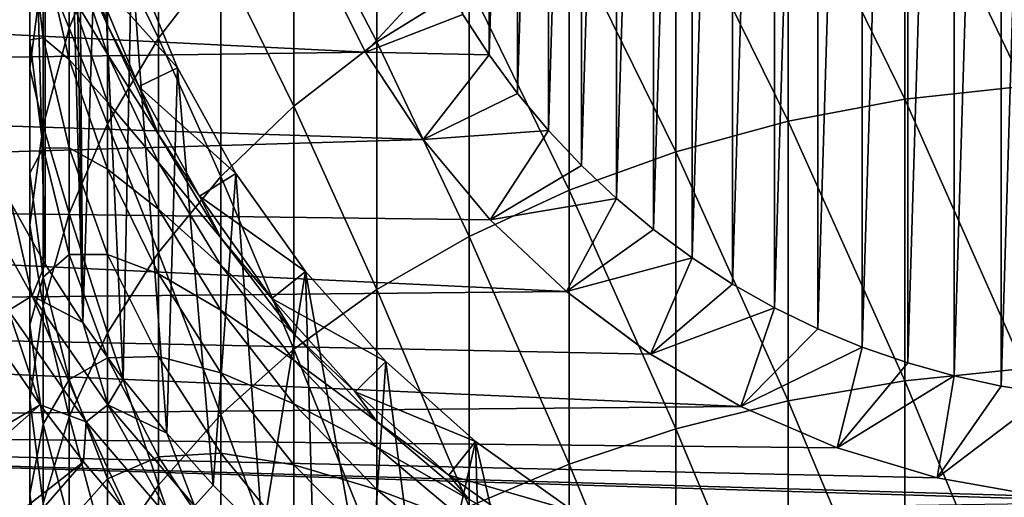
# Model space of a CAD drawing. Header units: metres. Extents: x -109 to 109, y -342 to 116.
# Tile 202 of 213: x 63 to 75, y 73 to 79. Entities that reach past the tile are written whole.
import ezdxf

# ---------------------------------------------------------------- set-up
doc = ezdxf.new("R2010")
doc.units = ezdxf.units.M
doc.layers.add('solid_505140_SW0001', color=7, linetype='CONTINUOUS')

msp = doc.modelspace()

# ---------------------------------------------------------------- linework, layer by layer
at = {"layer": 'solid_505140_SW0001'}
for points in [[(74.827766, 74.474518, -325), (74.827766, 92.725487, -325), (75.381592, 92.809761, -325)], [(75.381592, 74.390244, -325), (74.827766, 74.474518, -325), (75.381592, 92.809761, -325)], [(74.28006, 74.592094, -325), (74.28006, 92.60791, -325), (74.827766, 92.725487, -325)], [(74.827766, 74.474518, -325), (74.28006, 74.592094, -325), (74.827766, 92.725487, -325)], [(73.739944, 74.742638, -325), (73.739952, 92.457367, -325), (74.28006, 92.60791, -325)], [(74.28006, 74.592094, -325), (73.739944, 74.742638, -325), (74.28006, 92.60791, -325)], [(73.210236, 74.92543, -325), (73.210236, 92.274574, -325), (73.739952, 92.457367, -325)], [(73.739944, 74.742638, -325), (73.210236, 74.92543, -325), (73.739952, 92.457367, -325)], [(72.692574, 75.139847, -325), (72.692574, 92.060158, -325), (73.210236, 92.274574, -325)], [(73.210236, 74.92543, -325), (72.692574, 75.139847, -325), (73.210236, 92.274574, -325)], [(72.188492, 75.385292, -325), (72.188499, 91.814713, -325), (72.692574, 92.060158, -325)], [(72.692574, 75.139847, -325), (72.188492, 75.385292, -325), (72.692574, 92.060158, -325)], [(71.700478, 75.660515, -325), (71.700478, 91.53949, -325), (72.188499, 91.814713, -325)], [(72.188492, 75.385292, -325), (71.700478, 75.660515, -325), (72.188499, 91.814713, -325)], [(71.230087, 75.964645, -325), (71.230095, 91.235359, -325), (71.700478, 91.53949, -325)], [(71.700478, 75.660515, -325), (71.230087, 75.964645, -325), (71.700478, 91.53949, -325)], [(63.697334, 91.305832, -248), (63.298786, 90.601151, -248), (63.697292, 75.894234, -248)], [(63.697334, 91.305832, -248), (63.697292, 75.894234, -248), (64.1334, 75.212196, -248)], [(63.697334, 91.305832, -248), (64.1334, 75.212196, -248), (64.000282, 83.599998, -248)], [(70.778435, 76.296951, -325), (70.778442, 90.903053, -325), (71.230095, 91.235359, -325)], [(71.230087, 75.964645, -325), (70.778435, 76.296951, -325), (71.230095, 91.235359, -325)], [(70.347878, 76.655777, -325), (70.347885, 90.54422, -325), (70.778442, 90.903053, -325)], [(70.778435, 76.296951, -325), (70.347878, 76.655777, -325), (70.778442, 90.903053, -325)], [(63.298786, 90.601151, -248), (63.298748, 76.598923, -248), (63.697292, 75.894234, -248)], [(69.939964, 77.039764, -325), (69.939964, 90.16024, -325), (70.347885, 90.54422, -325)], [(70.347878, 76.655777, -325), (69.939964, 77.039764, -325), (70.347885, 90.54422, -325)], [(69.55571, 77.447983, -325), (69.55571, 89.752022, -325), (69.939964, 90.16024, -325)], [(69.939964, 77.039764, -325), (69.55571, 77.447983, -325), (69.939964, 90.16024, -325)], [(69.196953, 77.878426, -325), (69.19696, 89.321571, -325), (69.55571, 89.752022, -325)], [(69.55571, 77.447983, -325), (69.196953, 77.878426, -325), (69.55571, 89.752022, -325)], [(68.864998, 78.329575, -325), (68.865005, 88.87043, -325), (69.19696, 89.321571, -325)], [(69.196953, 77.878426, -325), (68.864998, 78.329575, -325), (69.19696, 89.321571, -325)], [(68.864998, 78.329575, -325), (68.560547, 78.80043, -325), (68.865005, 88.87043, -325)], [(64.1334, 75.212196, -248), (64.078865, 82.200531, -248), (64.000282, 83.599998, -248)], [(64.1334, 75.212196, -248), (64.313683, 80.818497, -248), (64.078865, 82.200531, -248)], [(67.559906, 78.480896, -7.94594), (67.559906, 81.140976, -11.033036), (66.591896, 80.342392, -11.670671)], [(67.559906, 78.480896, -7.94594), (68.632736, 79.148491, -7.325671), (67.559906, 81.140976, -11.033036)], [(75.094452, 77.966415, -2.509397), (75.094452, 81.034615, -5.573239), (73.705383, 80.867783, -5.728244)], [(73.705383, 77.811646, -2.676448), (73.705383, 80.867783, -5.728244), (72.349083, 80.591904, -5.984567)], [(73.705383, 77.811646, -2.676448), (75.094452, 77.966415, -2.509397), (73.705383, 80.867783, -5.728244)], [(64.1334, 75.212196, -248), (64.605774, 74.554817, -248), (64.313683, 80.818497, -248)], [(64.605774, 74.554817, -248), (64.701729, 79.471596, -248), (64.313683, 80.818497, -248)], [(65.014343, 78.524162, -13.12244), (65.014343, 80.79689, -16.198269), (64.423302, 79.741737, -16.91847)], [(65.014343, 78.524162, -13.12244), (65.740044, 79.466698, -12.369871), (65.014343, 80.79689, -16.198269)], [(63.97385, 78.639992, -17.670475), (63.97385, 80.572182, -20.742226), (63.671257, 79.381966, -21.430111)], [(63.97385, 78.639992, -17.670475), (64.423302, 79.741737, -16.91847), (63.97385, 80.572182, -20.742226)], [(72.349083, 77.555717, -2.952689), (72.349083, 80.591904, -5.984567), (71.041443, 80.210213, -6.339201)], [(72.349083, 77.555717, -2.952689), (73.705383, 77.811646, -2.676448), (72.349083, 80.591904, -5.984567)], [(66.591896, 77.732246, -8.641526), (66.591896, 80.342392, -11.670671), (65.740044, 79.466698, -12.369871)], [(66.591896, 77.732246, -8.641526), (67.559906, 78.480896, -7.94594), (66.591896, 80.342392, -11.670671)], [(71.041443, 77.201622, -3.334882), (71.041443, 80.210213, -6.339201), (69.797798, 79.727188, -6.78799)], [(71.041443, 77.201622, -3.334882), (72.349083, 77.555717, -2.952689), (71.041443, 80.210213, -6.339201)], [(64.423302, 78.675827, -41.996731), (63.97385, 80.006027, -41.897049), (64.229515, 79.306374, -45)], [(63.97385, 79.657898, -38.808376), (63.97385, 80.006027, -41.897049), (64.423302, 78.675827, -41.996731)], [(63.671257, 78.526848, -29.31608), (63.519066, 79.829323, -28.804447), (63.671257, 79.588211, -32.346737)], [(63.519066, 78.502304, -25.765676), (63.519066, 79.829323, -28.804447), (63.671257, 78.526848, -29.31608)], [(63.519066, 78.502304, -25.765676), (63.519066, 79.770287, -25.154463), (63.519066, 79.829323, -28.804447)], [(63.519066, 78.170395, -22.130335), (63.519066, 79.770287, -25.154463), (63.519066, 78.502304, -25.765676)], [(63.519066, 78.170395, -22.130335), (63.671257, 79.381966, -21.430111), (63.519066, 79.770287, -25.154463)], [(64.423302, 77.525841, -13.919555), (64.423302, 79.741737, -16.91847), (63.97385, 78.639992, -17.670475)], [(64.423302, 77.525841, -13.919555), (65.014343, 78.524162, -13.12244), (64.423302, 79.741737, -16.91847)], [(69.797798, 76.753525, -3.818546), (69.797798, 79.727188, -6.78799), (68.632736, 79.148491, -7.325671)], [(69.797798, 76.753525, -3.818546), (71.041443, 77.201622, -3.334882), (69.797798, 79.727188, -6.78799)], [(63.97385, 78.274673, -32.752235), (63.671257, 79.588211, -32.346737), (63.97385, 79.079704, -35.754402)], [(63.671257, 78.526848, -29.31608), (63.671257, 79.588211, -32.346737), (63.97385, 78.274673, -32.752235)], [(64.423302, 78.33889, -39.007286), (63.97385, 79.657898, -38.808376), (64.423302, 78.675827, -41.996731)], [(63.97385, 79.079704, -35.754402), (63.97385, 79.657898, -38.808376), (64.423302, 78.33889, -39.007286)], [(64.701729, 79.471596, -248), (65.238113, 78.176628, -248), (64.22953, 79.306335, -247.49971)], [(64.605774, 74.554817, -248), (65.113045, 73.923988, -248), (64.701729, 79.471596, -248)], [(65.113045, 73.923988, -248), (65.238113, 78.176628, -248), (64.701729, 79.471596, -248)], [(65.740044, 76.911308, -9.404274), (65.740044, 79.466698, -12.369871), (65.014343, 78.524162, -13.12244)], [(65.740044, 76.911308, -9.404274), (66.591896, 77.732246, -8.641526), (65.740044, 79.466698, -12.369871)], [(45.757988, 79.435738, -259), (66.879379, 79.450119, -259), (67.426216, 78.361252, -259)], [(45.757988, 79.435738, -259), (67.426216, 78.361252, -259), (45.975777, 78.060562, -259)], [(63.671257, 77.504562, -18.445467), (63.671257, 79.381966, -21.430111), (63.519066, 78.170395, -22.130335)], [(63.671257, 77.504562, -18.445467), (63.97385, 78.639992, -17.670475), (63.671257, 79.381966, -21.430111)], [(67.426147, 78.361382, -323.799927), (67.426216, 78.361252, -259), (66.879379, 79.450119, -259)], [(66.879486, 79.449852, -323.799927), (67.426147, 78.361382, -323.799927), (66.879379, 79.450119, -259)], [(66.879486, 79.449852, -323.799927), (68.285172, 79.288696, -325), (67.426147, 78.361382, -323.799927)], [(64.229515, 79.306374, -45), (64.22953, 79.306335, -247.49971), (64.787621, 77.959061, -247.49971)], [(64.787407, 77.959511, -45), (64.229515, 79.306374, -45), (64.787621, 77.959061, -247.49971)], [(64.423302, 78.675827, -41.996731), (64.229515, 79.306374, -45), (64.787407, 77.959511, -45)], [(65.238113, 78.176628, -248), (64.787621, 77.959061, -247.49971), (64.22953, 79.306335, -247.49971)], [(67.426147, 78.361382, -323.799927), (68.285172, 79.288696, -325), (68.560547, 78.80043, -325)], [(68.632736, 76.216667, -4.39801), (68.632736, 79.148491, -7.325671), (67.559906, 78.480896, -7.94594)], [(68.632736, 76.216667, -4.39801), (69.797798, 76.753525, -3.818546), (68.632736, 79.148491, -7.325671)], [(64.423302, 77.779266, -36.051422), (63.97385, 79.079704, -35.754402), (64.423302, 78.33889, -39.007286)], [(63.97385, 78.274673, -32.752235), (63.97385, 79.079704, -35.754402), (64.423302, 77.779266, -36.051422)], [(67.426147, 78.361382, -323.799927), (68.560547, 78.80043, -325), (68.864998, 78.329575, -325)], [(65.014343, 77.401886, -42.092201), (64.423302, 78.675827, -41.996731), (64.787407, 77.959511, -45)], [(64.423302, 78.33889, -39.007286), (64.423302, 78.675827, -41.996731), (65.014343, 77.401886, -42.092201)], [(63.97385, 76.483429, -14.751868), (63.97385, 78.639992, -17.670475), (63.671257, 77.504562, -18.445467)], [(63.97385, 76.483429, -14.751868), (64.423302, 77.525841, -13.919555), (63.97385, 78.639992, -17.670475)], [(63.671257, 77.241745, -26.373308), (63.519066, 78.502304, -25.765676), (63.671257, 78.526848, -29.31608)], [(63.519066, 76.951683, -22.834688), (63.519066, 78.502304, -25.765676), (63.671257, 77.241745, -26.373308)], [(63.519066, 76.951683, -22.834688), (63.519066, 78.170395, -22.130335), (63.519066, 78.502304, -25.765676)], [(63.97385, 77.247322, -29.818699), (63.671257, 78.526848, -29.31608), (63.97385, 78.274673, -32.752235)], [(63.671257, 77.241745, -26.373308), (63.671257, 78.526848, -29.31608), (63.97385, 77.247322, -29.818699)], [(65.014343, 76.02771, -10.22524), (65.014343, 78.524162, -13.12244), (64.423302, 77.525841, -13.919555)], [(65.014343, 76.02771, -10.22524), (65.740044, 76.911308, -9.404274), (65.014343, 78.524162, -13.12244)], [(67.559906, 75.597343, -5.06648), (67.559906, 78.480896, -7.94594), (66.591896, 77.732246, -8.641526)], [(67.559906, 75.597343, -5.06648), (68.632736, 76.216667, -4.39801), (67.559906, 78.480896, -7.94594)], [(45.975777, 78.060562, -259), (67.426216, 78.361252, -259), (68.095787, 77.343239, -259)], [(65.014343, 77.075653, -39.197784), (64.423302, 78.33889, -39.007286), (65.014343, 77.401886, -42.092201)], [(64.423302, 77.779266, -36.051422), (64.423302, 78.33889, -39.007286), (65.014343, 77.075653, -39.197784)], [(67.426147, 78.361382, -323.799927), (68.864998, 78.329575, -325), (68.095833, 77.343163, -323.799927)], [(67.426147, 78.361382, -323.799927), (68.095833, 77.343163, -323.799927), (67.426216, 78.361252, -259)], [(68.095833, 77.343163, -323.799927), (68.095787, 77.343239, -259), (67.426216, 78.361252, -259)], [(68.095833, 77.343163, -323.799927), (68.864998, 78.329575, -325), (69.196953, 77.878426, -325)], [(64.423302, 77.000099, -33.145702), (63.97385, 78.274673, -32.752235), (64.423302, 77.779266, -36.051422)], [(63.97385, 77.247322, -29.818699), (63.97385, 78.274673, -32.752235), (64.423302, 77.000099, -33.145702)], [(63.519066, 76.34877, -19.234362), (63.519066, 78.170395, -22.130335), (63.519066, 76.951683, -22.834688)], [(63.519066, 76.34877, -19.234362), (63.671257, 77.504562, -18.445467), (63.519066, 78.170395, -22.130335)], [(65.238113, 78.176628, -248), (65.916206, 76.949707, -248), (64.787621, 77.959061, -247.49971)], [(65.113045, 73.923988, -248), (65.653725, 73.321564, -248), (65.238113, 78.176628, -248)], [(65.653725, 73.321564, -248), (65.916206, 76.949707, -248), (65.238113, 78.176628, -248)], [(45.975777, 78.060562, -259), (68.095787, 77.343239, -259), (46.254955, 76.697067, -259)], [(75.094452, 74.67762, 0.316345), (75.094452, 77.966415, -2.509397), (73.705383, 77.811646, -2.676448)], [(64.787407, 77.959511, -45), (64.787621, 77.959061, -247.49971), (65.492577, 76.683601, -247.49971)], [(65.492584, 76.683586, -45), (64.787407, 77.959511, -45), (65.492577, 76.683601, -247.49971)], [(65.014343, 77.401886, -42.092201), (64.787407, 77.959511, -45), (65.492584, 76.683586, -45)], [(65.916206, 76.949707, -248), (65.492577, 76.683601, -247.49971), (64.787621, 77.959061, -247.49971)], [(68.095833, 77.343163, -323.799927), (69.196953, 77.878426, -325), (69.55571, 77.447983, -325)], [(65.014343, 76.533821, -36.33588), (64.423302, 77.779266, -36.051422), (65.014343, 77.075653, -39.197784)], [(64.423302, 77.000099, -33.145702), (64.423302, 77.779266, -36.051422), (65.014343, 76.533821, -36.33588)], [(73.705383, 74.535782, 0.138185), (73.705383, 77.811646, -2.676448), (72.349083, 77.555717, -2.952689)], [(73.705383, 74.535782, 0.138185), (75.094452, 74.67762, 0.316345), (73.705383, 77.811646, -2.676448)], [(66.591896, 74.902824, -5.81612), (66.591896, 77.732246, -8.641526), (65.740044, 76.911308, -9.404274)], [(66.591896, 74.902824, -5.81612), (67.559906, 75.597343, -5.06648), (66.591896, 77.732246, -8.641526)], [(63.671257, 75.409157, -15.609625), (63.671257, 77.504562, -18.445467), (63.519066, 76.34877, -19.234362)], [(63.671257, 75.409157, -15.609625), (63.97385, 76.483429, -14.751868), (63.671257, 77.504562, -18.445467)], [(64.423302, 75.091812, -11.0948), (64.423302, 77.525841, -13.919555), (63.97385, 76.483429, -14.751868)], [(64.423302, 75.091812, -11.0948), (65.014343, 76.02771, -10.22524), (64.423302, 77.525841, -13.919555)], [(72.349083, 74.301231, -0.156427), (72.349083, 77.555717, -2.952689), (71.041443, 77.201622, -3.334882)], [(72.349083, 74.301231, -0.156427), (73.705383, 74.535782, 0.138185), (72.349083, 77.555717, -2.952689)], [(65.740044, 76.199135, -42.182335), (65.014343, 77.401886, -42.092201), (65.492584, 76.683586, -45)], [(65.014343, 77.075653, -39.197784), (65.014343, 77.401886, -42.092201), (65.740044, 76.199135, -42.182335)], [(68.095833, 77.343163, -323.799927), (69.55571, 77.447983, -325), (68.879059, 76.409782, -323.799927)], [(68.879059, 76.409782, -323.799927), (69.55571, 77.447983, -325), (69.939964, 77.039764, -325)], [(46.254955, 76.697067, -259), (68.095787, 77.343239, -259), (68.878914, 76.409935, -259)], [(68.095833, 77.343163, -323.799927), (68.878914, 76.409935, -259), (68.095787, 77.343239, -259)], [(68.095833, 77.343163, -323.799927), (68.879059, 76.409782, -323.799927), (68.878914, 76.409935, -259)], [(63.671257, 75.74012, -23.534912), (63.519066, 76.951683, -22.834688), (63.671257, 77.241745, -26.373308)], [(63.97385, 76.00341, -26.970232), (63.671257, 77.241745, -26.373308), (63.97385, 77.247322, -29.818699)], [(63.671257, 75.74012, -23.534912), (63.671257, 77.241745, -26.373308), (63.97385, 76.00341, -26.970232)], [(64.423302, 76.005753, -30.306408), (63.97385, 77.247322, -29.818699), (64.423302, 77.000099, -33.145702)], [(63.97385, 76.00341, -26.970232), (63.97385, 77.247322, -29.818699), (64.423302, 76.005753, -30.306408)], [(71.041443, 73.976723, -0.564037), (71.041443, 77.201622, -3.334882), (69.797798, 76.753525, -3.818546)], [(71.041443, 73.976723, -0.564037), (72.349083, 74.301231, -0.156427), (71.041443, 77.201622, -3.334882)], [(65.740044, 75.883018, -39.377636), (65.014343, 77.075653, -39.197784), (65.740044, 76.199135, -42.182335)], [(65.014343, 76.533821, -36.33588), (65.014343, 77.075653, -39.197784), (65.740044, 75.883018, -39.377636)], [(63.519066, 75.186165, -20.027905), (63.519066, 76.951683, -22.834688), (63.671257, 75.74012, -23.534912)], [(63.519066, 75.186165, -20.027905), (63.519066, 76.34877, -19.234362), (63.519066, 76.951683, -22.834688)], [(65.014343, 75.779427, -33.52253), (64.423302, 77.000099, -33.145702), (65.014343, 76.533821, -36.33588)], [(64.423302, 76.005753, -30.306408), (64.423302, 77.000099, -33.145702), (65.014343, 75.779427, -33.52253)], [(65.916206, 76.949707, -248), (66.727341, 75.806534, -248), (65.492577, 76.683601, -247.49971)], [(65.653725, 73.321564, -248), (66.226242, 72.749283, -248), (65.916206, 76.949707, -248)], [(66.226242, 72.749283, -248), (66.727341, 75.806534, -248), (65.916206, 76.949707, -248)], [(68.879059, 76.409782, -323.799927), (69.939964, 77.039764, -325), (70.347878, 76.655777, -325)], [(62.792419, 76.876114, -248.018936), (63.542995, 75.523834, -248.018936), (63.298748, 76.598923, -248)], [(63.270596, 75.35405, -248.075546), (63.542995, 75.523834, -248.018936), (62.792419, 76.876114, -248.018936)], [(65.740044, 74.141243, -6.63814), (65.740044, 76.911308, -9.404274), (65.014343, 76.02771, -10.22524)], [(65.740044, 74.141243, -6.63814), (66.591896, 74.902824, -5.81612), (65.740044, 76.911308, -9.404274)], [(69.797798, 73.566055, -1.079865), (69.797798, 76.753525, -3.818546), (68.632736, 76.216667, -4.39801)], [(69.797798, 73.566055, -1.079865), (71.041443, 73.976723, -0.564037), (69.797798, 76.753525, -3.818546)], [(46.254955, 76.697067, -259), (68.878914, 76.409935, -259), (69.76519, 75.573769, -259)], [(46.254955, 76.697067, -259), (69.76519, 75.573769, -259), (46.595181, 75.346809, -259)], [(63.542995, 75.523834, -248.018936), (63.697292, 75.894234, -248), (63.298748, 76.598923, -248)], [(65.492584, 76.683586, -45), (65.492577, 76.683601, -247.49971), (66.336578, 75.494148, -247.49971)], [(66.727341, 75.806534, -248), (66.336578, 75.494148, -247.49971), (65.492577, 76.683601, -247.49971)], [(66.336189, 75.494629, -45), (65.492584, 76.683586, -45), (66.336578, 75.494148, -247.49971)], [(65.740044, 76.199135, -42.182335), (65.492584, 76.683586, -45), (66.336189, 75.494629, -45)], [(68.879059, 76.409782, -323.799927), (70.347878, 76.655777, -325), (69.765076, 75.573868, -323.799927)], [(69.765076, 75.573868, -323.799927), (70.347878, 76.655777, -325), (70.778435, 76.296951, -325)], [(63.97385, 74.114586, -12.00276), (63.97385, 76.483429, -14.751868), (63.671257, 75.409157, -15.609625)], [(63.97385, 74.114586, -12.00276), (64.423302, 75.091812, -11.0948), (63.97385, 76.483429, -14.751868)], [(65.740044, 75.357979, -36.604446), (65.014343, 76.533821, -36.33588), (65.740044, 75.883018, -39.377636)], [(65.014343, 75.779427, -33.52253), (65.014343, 76.533821, -36.33588), (65.740044, 75.357979, -36.604446)], [(69.765076, 75.573868, -323.799927), (69.76519, 75.573769, -259), (68.878914, 76.409935, -259)], [(68.879059, 76.409782, -323.799927), (69.765076, 75.573868, -323.799927), (68.878914, 76.409935, -259)], [(63.519066, 74.315613, -16.482765), (63.519066, 76.34877, -19.234362), (63.519066, 75.186165, -20.027905)], [(63.519066, 74.315613, -16.482765), (63.671257, 75.409157, -15.609625), (63.519066, 76.34877, -19.234362)], [(69.765076, 75.573868, -323.799927), (70.778435, 76.296951, -325), (71.230087, 75.964645, -325)], [(66.591896, 75.08168, -42.266075), (65.740044, 76.199135, -42.182335), (66.336189, 75.494629, -45)], [(65.740044, 75.883018, -39.377636), (65.740044, 76.199135, -42.182335), (66.591896, 75.08168, -42.266075)], [(68.632736, 73.074051, -1.697865), (68.632736, 76.216667, -4.39801), (67.559906, 75.597343, -5.06648)], [(68.632736, 73.074051, -1.697865), (69.797798, 73.566055, -1.079865), (68.632736, 76.216667, -4.39801)], [(65.014343, 73.321533, -7.522904), (65.014343, 76.02771, -10.22524), (64.423302, 75.091812, -11.0948)], [(65.014343, 73.321533, -7.522904), (65.740044, 74.141243, -6.63814), (65.014343, 76.02771, -10.22524)], [(63.97385, 74.549896, -24.222797), (63.671257, 75.74012, -23.534912), (63.97385, 76.00341, -26.970232)], [(64.423302, 74.801796, -27.549452), (63.97385, 76.00341, -26.970232), (64.423302, 76.005753, -30.306408)], [(63.97385, 74.549896, -24.222797), (63.97385, 76.00341, -26.970232), (64.423302, 74.801796, -27.549452)], [(65.014343, 74.816689, -30.773493), (64.423302, 76.005753, -30.306408), (65.014343, 75.779427, -33.52253)], [(64.423302, 74.801796, -27.549452), (64.423302, 76.005753, -30.306408), (65.014343, 74.816689, -30.773493)], [(69.765076, 75.573868, -323.799927), (71.230087, 75.964645, -325), (70.742775, 74.846008, -323.799927)], [(70.742775, 74.846008, -323.799927), (71.230087, 75.964645, -325), (71.700478, 75.660515, -325)], [(63.542995, 75.523834, -248.018936), (64.1334, 75.212196, -248), (63.697292, 75.894234, -248)], [(66.591896, 74.774956, -39.544735), (65.740044, 75.883018, -39.377636), (66.591896, 75.08168, -42.266075)], [(65.740044, 75.357979, -36.604446), (65.740044, 75.883018, -39.377636), (66.591896, 74.774956, -39.544735)], [(66.226242, 72.749283, -248), (66.828934, 72.208832, -248), (66.727341, 75.806534, -248)], [(66.727341, 75.806534, -248), (67.661324, 74.761406, -248), (66.336578, 75.494148, -247.49971)], [(67.460045, 71.701797, -248), (67.661324, 74.761406, -248), (66.727341, 75.806534, -248)], [(66.828934, 72.208832, -248), (67.460045, 71.701797, -248), (66.727341, 75.806534, -248)], [(63.671257, 74.030373, -20.816799), (63.519066, 75.186165, -20.027905), (63.671257, 75.74012, -23.534912)], [(63.671257, 74.030373, -20.816799), (63.671257, 75.74012, -23.534912), (63.97385, 74.549896, -24.222797)], [(65.740044, 74.626968, -33.8783), (65.014343, 75.779427, -33.52253), (65.740044, 75.357979, -36.604446)], [(65.014343, 74.816689, -30.773493), (65.014343, 75.779427, -33.52253), (65.740044, 74.626968, -33.8783)], [(46.595181, 75.346809, -259), (69.76519, 75.573769, -259), (70.742561, 74.846153, -259)], [(67.559906, 72.50647, -2.410791), (67.559906, 75.597343, -5.06648), (66.591896, 74.902824, -5.81612)], [(67.559906, 72.50647, -2.410791), (68.632736, 73.074051, -1.697865), (67.559906, 75.597343, -5.06648)], [(69.765076, 75.573868, -323.799927), (70.742775, 74.846008, -323.799927), (69.76519, 75.573769, -259)], [(70.742775, 74.846008, -323.799927), (70.742561, 74.846153, -259), (69.76519, 75.573769, -259)], [(70.742775, 74.846008, -323.799927), (71.700478, 75.660515, -325), (72.188492, 75.385292, -325)], [(63.270596, 75.35405, -248.075546), (64.172699, 74.057961, -248.075546), (63.542995, 75.523834, -248.018936)], [(63.542995, 75.523834, -248.018936), (64.426521, 74.254433, -248.018936), (64.1334, 75.212196, -248)], [(64.172699, 74.057961, -248.075546), (64.426521, 74.254433, -248.018936), (63.542995, 75.523834, -248.018936)], [(66.336189, 75.494629, -45), (66.336578, 75.494148, -247.49971), (67.307579, 74.407646, -247.49971)], [(67.30761, 74.407608, -45), (66.336189, 75.494629, -45), (67.307579, 74.407646, -247.49971)], [(66.591896, 75.08168, -42.266075), (66.336189, 75.494629, -45), (67.30761, 74.407608, -45)], [(67.661324, 74.761406, -248), (67.307579, 74.407646, -247.49971), (66.336578, 75.494148, -247.49971)], [(46.595181, 75.346809, -259), (70.742561, 74.846153, -259), (71.797668, 74.236984, -259)], [(46.595181, 75.346809, -259), (71.797668, 74.236984, -259), (46.995686, 74.013107, -259)], [(63.270596, 75.35405, -248.075546), (63.164722, 74.939987, -248.168854), (63.63623, 74.253937, -248.168854)], [(63.270596, 75.35405, -248.075546), (63.63623, 74.253937, -248.168854), (64.172699, 74.057961, -248.075546)], [(63.671257, 73.107491, -12.938473), (63.671257, 75.409157, -15.609625), (63.519066, 74.315613, -16.482765)], [(63.671257, 73.107491, -12.938473), (63.97385, 74.114586, -12.00276), (63.671257, 75.409157, -15.609625)], [(66.591896, 74.265526, -36.853962), (65.740044, 75.357979, -36.604446), (66.591896, 74.774956, -39.544735)], [(65.740044, 74.626968, -33.8783), (65.740044, 75.357979, -36.604446), (66.591896, 74.265526, -36.853962)], [(70.742775, 74.846008, -323.799927), (72.188492, 75.385292, -325), (71.797752, 74.236938, -323.799927)], [(71.797752, 74.236938, -323.799927), (72.188492, 75.385292, -325), (72.692574, 75.139847, -325)], [(64.426521, 74.254433, -248.018936), (64.605774, 74.554817, -248), (64.1334, 75.212196, -248)], [(63.519066, 73.21563, -17.361055), (63.519066, 75.186165, -20.027905), (63.671257, 74.030373, -20.816799)], [(63.519066, 73.21563, -17.361055), (63.519066, 74.315613, -16.482765), (63.519066, 75.186165, -20.027905)], [(71.797752, 74.236938, -323.799927), (72.692574, 75.139847, -325), (73.210236, 74.92543, -325)], [(64.423302, 72.4533, -8.460037), (64.423302, 75.091812, -11.0948), (63.97385, 74.114586, -12.00276)], [(64.423302, 72.4533, -8.460037), (65.014343, 73.321533, -7.522904), (64.423302, 75.091812, -11.0948)], [(67.559906, 74.062622, -42.342445), (66.591896, 75.08168, -42.266075), (67.30761, 74.407608, -45)], [(66.591896, 74.774956, -39.544735), (66.591896, 75.08168, -42.266075), (67.559906, 74.062622, -42.342445)], [(51.356319, 67.002831, -253.347092), (63.63623, 74.253937, -248.168854), (63.164722, 74.939987, -248.168854)], [(66.591896, 71.869972, -3.210284), (66.591896, 74.902824, -5.81612), (65.740044, 74.141243, -6.63814)], [(66.591896, 71.869972, -3.210284), (67.559906, 72.50647, -2.410791), (66.591896, 74.902824, -5.81612)], [(71.797752, 74.236938, -323.799927), (73.210236, 74.92543, -325), (72.916458, 73.754379, -323.799927)], [(72.916458, 73.754379, -323.799927), (73.210236, 74.92543, -325), (73.739944, 74.742638, -325)], [(64.423302, 73.394981, -24.89028), (63.97385, 74.549896, -24.222797), (64.423302, 74.801796, -27.549452)], [(65.014343, 73.651001, -28.104174), (64.423302, 74.801796, -27.549452), (65.014343, 74.816689, -30.773493)], [(64.423302, 73.394981, -24.89028), (64.423302, 74.801796, -27.549452), (65.014343, 73.651001, -28.104174)], [(65.740044, 73.694069, -31.214474), (65.014343, 74.816689, -30.773493), (65.740044, 74.626968, -33.8783)], [(65.014343, 73.651001, -28.104174), (65.014343, 74.816689, -30.773493), (65.740044, 73.694069, -31.214474)], [(67.559906, 73.764465, -39.697121), (66.591896, 74.774956, -39.544735), (67.559906, 74.062622, -42.342445)], [(66.591896, 74.265526, -36.853962), (66.591896, 74.774956, -39.544735), (67.559906, 73.764465, -39.697121)], [(67.661324, 74.761406, -248), (68.706581, 73.827301, -248), (67.307579, 74.407646, -247.49971)], [(67.460045, 71.701797, -248), (68.117683, 71.229683, -248), (67.661324, 74.761406, -248)], [(68.117683, 71.229683, -248), (68.706581, 73.827301, -248), (67.661324, 74.761406, -248)], [(70.742775, 74.846008, -323.799927), (71.797668, 74.236984, -259), (70.742561, 74.846153, -259)], [(70.742775, 74.846008, -323.799927), (71.797752, 74.236938, -323.799927), (71.797668, 74.236984, -259)], [(72.916458, 73.754379, -323.799927), (73.739944, 74.742638, -325), (74.28006, 74.592094, -325)], [(75.094452, 71.186661, 2.888153), (75.094452, 74.67762, 0.316345), (73.705383, 74.535782, 0.138185)], [(63.97385, 72.894943, -21.591791), (63.671257, 74.030373, -20.816799), (63.97385, 74.549896, -24.222797)], [(63.97385, 72.894943, -21.591791), (63.97385, 74.549896, -24.222797), (64.423302, 73.394981, -24.89028)], [(64.426521, 74.254433, -248.018936), (65.113045, 73.923988, -248), (64.605774, 74.554817, -248)], [(66.591896, 73.556236, -34.208839), (65.740044, 74.626968, -33.8783), (66.591896, 74.265526, -36.853962)], [(65.740044, 73.694069, -31.214474), (65.740044, 74.626968, -33.8783), (66.591896, 73.556236, -34.208839)], [(73.705383, 71.058548, 2.699882), (73.705383, 74.535782, 0.138185), (72.349083, 74.301231, -0.156427)], [(72.916458, 73.754379, -323.799927), (74.28006, 74.592094, -325), (74.084023, 73.404854, -323.799927)], [(73.705383, 71.058548, 2.699882), (75.094452, 71.186661, 2.888153), (73.705383, 74.535782, 0.138185)], [(74.084023, 73.404854, -323.799927), (74.28006, 74.592094, -325), (74.827766, 74.474518, -325)], [(67.30761, 74.407608, -45), (67.307579, 74.407646, -247.49971), (68.395203, 73.43573, -247.49971)], [(68.706581, 73.827301, -248), (68.395203, 73.43573, -247.49971), (67.307579, 74.407646, -247.49971)], [(68.39463, 73.436188, -45), (67.30761, 74.407608, -45), (68.395203, 73.43573, -247.49971)], [(67.559906, 74.062622, -42.342445), (67.30761, 74.407608, -45), (68.39463, 73.436188, -45)], [(74.084023, 73.404854, -323.799927), (74.827766, 74.474518, -325), (75.381592, 74.390244, -325)], [(63.519066, 72.082329, -13.89097), (63.519066, 74.315613, -16.482765), (63.519066, 73.21563, -17.361055)], [(63.519066, 72.082329, -13.89097), (63.671257, 73.107491, -12.938473), (63.519066, 74.315613, -16.482765)], [(72.349083, 70.846695, 2.38855), (72.349083, 74.301231, -0.156427), (71.041443, 73.976723, -0.564037)], [(72.349083, 70.846695, 2.38855), (73.705383, 71.058548, 2.699882), (72.349083, 74.301231, -0.156427)], [(74.084023, 73.404854, -323.799927), (75.381592, 74.390244, -325), (75.283539, 73.193359, -323.799927)], [(46.995686, 74.013107, -259), (71.797668, 74.236984, -259), (72.916481, 73.754372, -259)], [(51.356319, 67.002831, -253.347092), (52.945316, 64.815765, -253.347092), (63.63623, 74.253937, -248.168854)], [(52.945316, 64.815765, -253.347092), (64.14299, 73.593513, -248.168854), (63.63623, 74.253937, -248.168854)], [(64.172699, 74.057961, -248.075546), (63.63623, 74.253937, -248.168854), (64.14299, 73.593513, -248.168854)], [(64.172699, 74.057961, -248.075546), (65.201302, 72.859787, -248.075546), (64.426521, 74.254433, -248.018936)], [(64.426521, 74.254433, -248.018936), (65.433945, 73.080933, -248.018936), (65.113045, 73.923988, -248)], [(65.201302, 72.859787, -248.075546), (65.433945, 73.080933, -248.018936), (64.426521, 74.254433, -248.018936)], [(67.559906, 73.269257, -37.081512), (66.591896, 74.265526, -36.853962), (67.559906, 73.764465, -39.697121)], [(66.591896, 73.556236, -34.208839), (66.591896, 74.265526, -36.853962), (67.559906, 73.269257, -37.081512)], [(72.916458, 73.754379, -323.799927), (72.916481, 73.754372, -259), (71.797668, 74.236984, -259)], [(71.797752, 74.236938, -323.799927), (72.916458, 73.754379, -323.799927), (71.797668, 74.236984, -259)], [(63.97385, 71.54673, -9.438554), (63.97385, 74.114586, -12.00276), (63.671257, 73.107491, -12.938473)], [(63.97385, 71.54673, -9.438554), (64.423302, 72.4533, -8.460037), (63.97385, 74.114586, -12.00276)], [(65.740044, 71.17202, -4.086971), (65.740044, 74.141243, -6.63814), (65.014343, 73.321533, -7.522904)], [(65.740044, 71.17202, -4.086971), (66.591896, 71.869972, -3.210284), (65.740044, 74.141243, -6.63814)], [(46.995686, 74.013107, -259), (75.283592, 73.193352, -259), (76.5, 73.122498, -259)], [(46.995686, 74.013107, -259), (76.5, 73.122498, -259), (47.455353, 72.699448, -259)], [(46.995686, 74.013107, -259), (72.916481, 73.754372, -259), (74.083763, 73.404915, -259)], [(46.995686, 74.013107, -259), (74.083763, 73.404915, -259), (75.283592, 73.193352, -259)], [(63.671257, 72.122086, -18.234198), (63.519066, 73.21563, -17.361055), (63.671257, 74.030373, -20.816799)], [(63.671257, 72.122086, -18.234198), (63.671257, 74.030373, -20.816799), (63.97385, 72.894943, -21.591791)], [(64.172699, 74.057961, -248.075546), (64.14299, 73.593513, -248.168854), (64.683624, 72.96051, -248.168854)], [(64.172699, 74.057961, -248.075546), (64.683624, 72.96051, -248.168854), (65.201302, 72.859787, -248.075546)], [(68.632736, 73.1539, -42.410542), (67.559906, 74.062622, -42.342445), (68.39463, 73.436188, -45)], [(67.559906, 73.764465, -39.697121), (67.559906, 74.062622, -42.342445), (68.632736, 73.1539, -42.410542)], [(71.041443, 70.553589, 1.957807), (71.041443, 73.976723, -0.564037), (69.797798, 73.566055, -1.079865)], [(71.041443, 70.553589, 1.957807), (72.349083, 70.846695, 2.38855), (71.041443, 73.976723, -0.564037)], [(65.433945, 73.080933, -248.018936), (65.653725, 73.321564, -248), (65.113045, 73.923988, -248)], [(68.632736, 72.86338, -39.833004), (67.559906, 73.764465, -39.697121), (68.632736, 73.1539, -42.410542)], [(67.559906, 73.269257, -37.081512), (67.559906, 73.764465, -39.697121), (68.632736, 72.86338, -39.833004)], [(68.117683, 71.229683, -248), (68.799942, 70.793869, -248), (68.706581, 73.827301, -248)], [(68.706581, 73.827301, -248), (69.849777, 73.016167, -248), (68.395203, 73.43573, -247.49971)], [(69.50473, 70.395676, -248), (69.849777, 73.016167, -248), (68.706581, 73.827301, -248)], [(68.799942, 70.793869, -248), (69.50473, 70.395676, -248), (68.706581, 73.827301, -248)], [(72.916458, 73.754379, -323.799927), (74.084023, 73.404854, -323.799927), (72.916481, 73.754372, -259)], [(74.084023, 73.404854, -323.799927), (74.083763, 73.404915, -259), (72.916481, 73.754372, -259)], [(65.014343, 72.28891, -25.529533), (64.423302, 73.394981, -24.89028), (65.014343, 73.651001, -28.104174)], [(65.740044, 72.564522, -28.627897), (65.014343, 73.651001, -28.104174), (65.740044, 73.694069, -31.214474)], [(65.014343, 72.28891, -25.529533), (65.014343, 73.651001, -28.104174), (65.740044, 72.564522, -28.627897)], [(66.591896, 72.651062, -31.624184), (65.740044, 73.694069, -31.214474), (66.591896, 73.556236, -34.208839)], [(65.740044, 72.564522, -28.627897), (65.740044, 73.694069, -31.214474), (66.591896, 72.651062, -31.624184)], [(52.945316, 64.815765, -253.347092), (54.723961, 62.779945, -253.347092), (64.14299, 73.593513, -248.168854)], [(54.723961, 62.779945, -253.347092), (64.683624, 72.96051, -248.168854), (64.14299, 73.593513, -248.168854)], [(67.559906, 72.579781, -34.510273), (66.591896, 73.556236, -34.208839), (67.559906, 73.269257, -37.081512)], [(66.591896, 72.651062, -31.624184), (66.591896, 73.556236, -34.208839), (67.559906, 72.579781, -34.510273)], [(69.797798, 70.182655, 1.412704), (69.797798, 73.566055, -1.079865), (68.632736, 73.074051, -1.697865)], [(69.797798, 70.182655, 1.412704), (71.041443, 70.553589, 1.957807), (69.797798, 73.566055, -1.079865)], [(64.423302, 71.793198, -22.343796), (63.97385, 72.894943, -21.591791), (64.423302, 73.394981, -24.89028)], [(64.423302, 71.793198, -22.343796), (64.423302, 73.394981, -24.89028), (65.014343, 72.28891, -25.529533)], [(68.39463, 73.436188, -45), (68.395203, 73.43573, -247.49971), (69.583572, 72.59259, -247.49971)], [(69.58358, 72.592583, -45), (68.39463, 73.436188, -45), (69.583572, 72.59259, -247.49971)], [(68.632736, 73.1539, -42.410542), (68.39463, 73.436188, -45), (69.58358, 72.592583, -45)], [(69.849777, 73.016167, -248), (69.583572, 72.59259, -247.49971), (68.395203, 73.43573, -247.49971)], [(75.283539, 73.193359, -323.799927), (75.283592, 73.193352, -259), (74.083763, 73.404915, -259)], [(74.084023, 73.404854, -323.799927), (75.283539, 73.193359, -323.799927), (74.083763, 73.404915, -259)], [(65.014343, 70.420784, -5.030574), (65.014343, 73.321533, -7.522904), (64.423302, 72.4533, -8.460037)], [(65.014343, 70.420784, -5.030574), (65.740044, 71.17202, -4.086971), (65.014343, 73.321533, -7.522904)], [(65.433945, 73.080933, -248.018936), (66.226242, 72.749283, -248), (65.653725, 73.321564, -248)], [(68.632736, 72.380867, -37.28442), (67.559906, 73.269257, -37.081512), (68.632736, 72.86338, -39.833004)], [(67.559906, 72.579781, -34.510273), (67.559906, 73.269257, -37.081512), (68.632736, 72.380867, -37.28442)], [(63.519066, 71.051117, -14.849084), (63.519066, 73.21563, -17.361055), (63.671257, 72.122086, -18.234198)], [(63.519066, 71.051117, -14.849084), (63.519066, 72.082329, -13.89097), (63.519066, 73.21563, -17.361055)]]:
    msp.add_3dface(points, dxfattribs=at)

doc.saveas('drawing.dxf')
